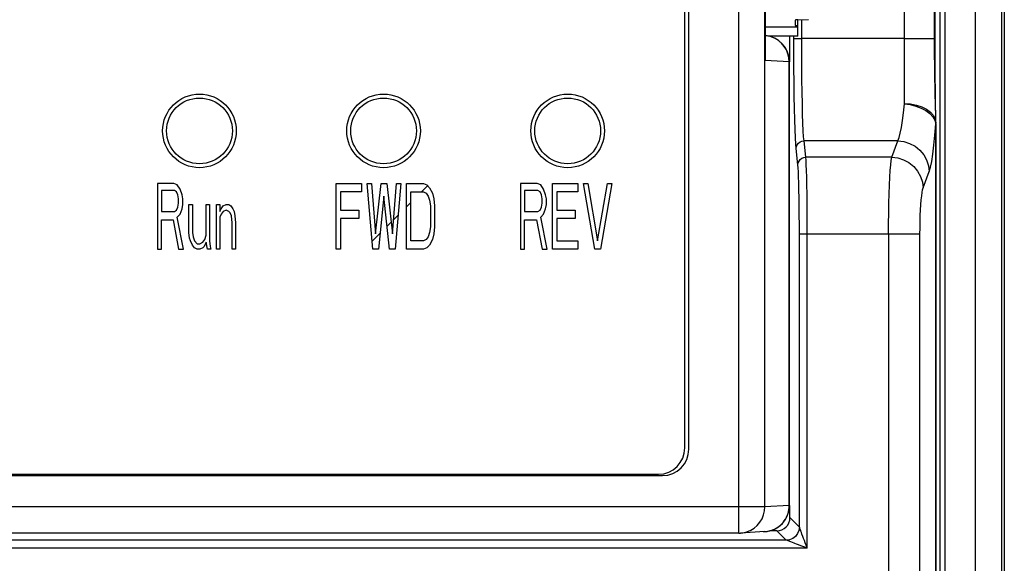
# Model space of a CAD drawing. Header units: millimetres. Extents: x -844 to -217, y -125 to 557.
# Tile 62 of 178: x -574 to -537, y 188 to 209. Entities that reach past the tile are written whole.
import ezdxf

# ---------------------------------------------------------------- set-up
doc = ezdxf.new("R2010")
doc.units = ezdxf.units.MM
doc.header["$LTSCALE"] = 23.1
doc.layers.add('R912005577_AM_0', color=7, linetype='CONTINUOUS')

msp = doc.modelspace()

# ---------------------------------------------------------------- linework, layer by layer
at = {"layer": 'R912005577_AM_0', "color": 7}
for p, q in [((-537.637, 137.384), (-537.637, 322.384)), ((-536.637, 138.384), (-536.637, 321.384)), ((-536.537, 242.884), (-536.537, 177.884)), ((-538.981, 157.614), (-538.981, 242.161)), ((-538.781, 157.614), (-538.781, 242.161)), ((-546.631, 189.573), (-546.631, 239.156)), ((-545.641, 190.573), (-545.641, 238.156)), ((-548.687, 192.814), (-548.687, 235.914)), ((-548.531, 192.763), (-548.531, 235.966)), ((-540.337, 205.889), (-540.337, 223.14)), ((-545.631, 221.386), (-545.631, 207.542)), ((-545.626, 221.217), (-545.626, 207.711)), ((-539.188, 208.376), (-539.188, 220.653)), ((-539.169, 208.376), (-539.169, 220.653)), ((-544.487, 209.078), (-544.487, 208.87)), ((-544.387, 209.085), (-543.987, 209.095)), ((-544.387, 208.464), (-544.387, 209.078)), ((-544.238, 208.376), (-544.238, 209.085)), ((-544.487, 208.808), (-545.626, 208.808)), ((-544.487, 208.87), (-544.387, 208.869)), ((-544.387, 208.809), (-544.487, 208.808)), ((-545.549, 208.473), (-545.626, 208.482)), ((-544.387, 208.464), (-545.511, 208.464)), ((-544.687, 207.485), (-544.687, 208.464)), ((-544.538, 208.376), (-544.538, 208.464)), ((-544.538, 208.376), (-544.238, 208.376)), ((-544.537, 207.801), (-544.538, 208.376)), ((-540.337, 208.376), (-544.238, 208.376)), ((-540.337, 208.376), (-539.188, 208.376)), ((-539.188, 208.376), (-539.169, 208.376)), ((-544.534, 207.245), (-544.537, 207.801)), ((-545.631, 207.542), (-545.626, 207.712)), ((-544.713, 207.485), (-545.631, 207.542)), ((-544.713, 207.485), (-544.704, 207.485)), ((-544.713, 190.631), (-544.713, 207.485)), ((-544.704, 190.631), (-544.704, 207.485)), ((-539.154, 206.232), (-539.156, 206.378)), ((-539.155, 205.884), (-539.158, 206.005)), ((-539.153, 206.097), (-539.154, 206.232)), ((-539.151, 205.969), (-539.153, 206.097)), ((-539.149, 205.85), (-539.151, 205.969)), ((-539.143, 205.455), (-539.155, 205.884)), ((-539.147, 205.739), (-539.149, 205.85)), ((-539.143, 205.509), (-539.147, 205.739)), ((-539.142, 205.432), (-539.143, 205.509)), ((-539.142, 205.38), (-539.143, 205.455)), ((-539.138, 205.201), (-539.14, 205.306)), ((-539.137, 205.169), (-539.138, 205.201)), ((-539.143, 157.664), (-539.143, 205.128)), ((-539.137, 205.131), (-539.137, 157.664)), ((-540.589, 204.484), (-544.151, 204.484)), ((-544.083, 203.862), (-544.151, 204.484)), ((-540.818, 203.862), (-540.589, 204.484)), ((-544.383, 203.57), (-544.451, 204.192)), ((-540.818, 203.862), (-544.083, 203.862)), ((-539.622, 202.695), (-539.393, 203.316)), ((-568.111, 202.864), (-568.737, 202.864)), ((-568.737, 202.864), (-568.737, 200.364)), ((-568.085, 202.598), (-568.581, 202.598)), ((-568.581, 202.598), (-568.581, 201.8)), ((-567.98, 202.811), (-568.111, 202.864)), ((-568.006, 202.545), (-568.085, 202.598)), ((-567.954, 202.439), (-568.006, 202.545)), ((-567.876, 202.652), (-567.98, 202.811)), ((-567.798, 202.439), (-567.876, 202.652)), ((-561.937, 202.864), (-560.976, 202.864)), ((-561.937, 200.364), (-561.937, 202.864)), ((-560.976, 202.545), (-561.777, 202.545)), ((-561.777, 202.545), (-561.777, 201.854)), ((-560.976, 202.864), (-560.976, 202.545)), ((-560.762, 202.864), (-560.602, 202.864)), ((-560.548, 200.364), (-560.762, 202.864)), ((-560.602, 202.864), (-560.441, 200.949)), ((-560.441, 200.949), (-560.228, 202.864)), ((-560.228, 202.864), (-560.014, 202.864)), ((-560.014, 202.864), (-559.8, 200.949)), ((-559.8, 200.949), (-559.64, 202.864)), ((-559.48, 202.864), (-559.694, 200.364)), ((-559.64, 202.864), (-559.48, 202.864)), ((-559.266, 202.864), (-558.625, 202.864)), ((-559.266, 200.364), (-559.266, 202.864)), ((-559.106, 202.545), (-558.625, 202.545)), ((-559.106, 200.683), (-559.106, 202.545)), ((-558.698, 202.545), (-558.462, 202.781)), ((-558.625, 202.864), (-558.491, 202.811)), ((-558.625, 202.545), (-558.518, 202.492)), ((-558.491, 202.811), (-558.385, 202.705)), ((-558.385, 202.705), (-558.278, 202.492)), ((-554.296, 202.864), (-554.937, 202.864)), ((-554.937, 202.864), (-554.937, 200.364)), ((-554.269, 202.598), (-554.777, 202.598)), ((-554.777, 202.598), (-554.777, 201.8)), ((-554.163, 202.811), (-554.296, 202.864)), ((-554.189, 202.545), (-554.269, 202.598)), ((-554.136, 202.439), (-554.189, 202.545)), ((-554.056, 202.652), (-554.163, 202.811)), ((-553.976, 202.439), (-554.056, 202.652)), ((-553.709, 202.864), (-552.747, 202.864)), ((-553.709, 200.364), (-553.709, 202.864)), ((-552.747, 202.545), (-553.548, 202.545)), ((-553.548, 202.545), (-553.548, 201.854)), ((-552.747, 202.864), (-552.747, 202.545)), ((-552.533, 202.864), (-552.373, 202.864)), ((-552.106, 200.364), (-552.533, 202.864)), ((-552.373, 202.864), (-551.999, 200.683)), ((-551.999, 200.683), (-551.625, 202.864)), ((-551.465, 202.864), (-551.892, 200.364)), ((-551.625, 202.864), (-551.465, 202.864)), ((-567.928, 202.279), (-567.954, 202.439)), ((-567.928, 202.12), (-567.928, 202.279)), ((-567.771, 202.279), (-567.798, 202.439)), ((-567.771, 202.066), (-567.771, 202.279)), ((-560.121, 202.386), (-560.335, 200.364)), ((-559.907, 200.364), (-560.121, 202.386)), ((-558.518, 202.492), (-558.438, 202.386)), ((-558.438, 202.386), (-558.385, 202.226)), ((-558.385, 202.226), (-558.358, 202.013)), ((-558.278, 202.492), (-558.224, 202.279)), ((-558.224, 202.279), (-558.198, 202.013)), ((-554.109, 202.279), (-554.136, 202.439)), ((-554.109, 202.12), (-554.109, 202.279)), ((-553.949, 202.279), (-553.976, 202.439)), ((-553.949, 202.066), (-553.949, 202.279)), ((-568.581, 201.8), (-568.085, 201.8)), ((-568.085, 201.8), (-568.006, 201.854)), ((-568.006, 201.854), (-567.954, 201.96)), ((-567.954, 201.96), (-567.928, 202.12)), ((-567.876, 201.694), (-567.798, 201.907)), ((-567.798, 201.907), (-567.771, 202.066)), ((-567.537, 202.066), (-567.406, 202.066)), ((-567.537, 201.003), (-567.537, 202.066)), ((-567.406, 202.066), (-567.406, 201.003)), ((-566.884, 202.066), (-566.753, 202.066)), ((-566.884, 200.896), (-566.884, 202.066)), ((-566.753, 202.066), (-566.753, 200.683)), ((-566.492, 202.066), (-566.362, 202.066)), ((-566.492, 200.364), (-566.492, 202.066)), ((-566.362, 202.066), (-566.362, 201.8)), ((-566.362, 201.8), (-566.31, 201.907)), ((-566.31, 201.907), (-566.231, 202.013)), ((-566.231, 201.8), (-566.31, 201.694)), ((-566.231, 202.013), (-566.127, 202.066)), ((-566.127, 201.854), (-566.231, 201.8)), ((-566.127, 202.066), (-566.023, 202.066)), ((-566.023, 201.8), (-566.127, 201.854)), ((-566.023, 202.066), (-565.944, 202.013)), ((-565.97, 201.747), (-566.023, 201.8)), ((-565.944, 202.013), (-565.866, 201.907)), ((-565.866, 201.907), (-565.814, 201.8)), ((-565.814, 201.8), (-565.788, 201.641)), ((-561.777, 201.854), (-561.083, 201.854)), ((-561.083, 201.854), (-561.083, 201.535)), ((-559.266, 201.977), (-559.106, 202.137)), ((-558.358, 202.013), (-558.358, 201.215)), ((-558.198, 202.013), (-558.198, 201.215)), ((-554.777, 201.8), (-554.269, 201.8)), ((-554.269, 201.8), (-554.189, 201.854)), ((-554.189, 201.854), (-554.136, 201.96)), ((-554.136, 201.96), (-554.109, 202.12)), ((-554.056, 201.694), (-553.976, 201.907)), ((-553.976, 201.907), (-553.949, 202.066)), ((-553.548, 201.854), (-552.854, 201.854)), ((-552.854, 201.854), (-552.854, 201.535)), ((-568.581, 201.481), (-568.137, 201.481)), ((-568.581, 200.364), (-568.581, 201.481)), ((-568.137, 201.481), (-567.928, 200.364)), ((-567.98, 201.588), (-567.876, 201.694)), ((-567.745, 200.364), (-567.98, 201.588)), ((-566.31, 201.694), (-566.362, 201.588)), ((-566.362, 201.588), (-566.362, 200.364)), ((-565.918, 201.641), (-565.97, 201.747)), ((-565.892, 201.375), (-565.918, 201.641)), ((-565.788, 201.641), (-565.761, 201.375)), ((-561.083, 201.535), (-561.777, 201.535)), ((-561.777, 201.535), (-561.777, 200.364)), ((-559.755, 201.487), (-559.583, 201.66)), ((-554.777, 201.481), (-554.323, 201.481)), ((-554.777, 200.364), (-554.777, 201.481)), ((-554.323, 201.481), (-554.109, 200.364)), ((-554.163, 201.588), (-554.056, 201.694)), ((-553.922, 200.364), (-554.163, 201.588)), ((-552.854, 201.535), (-553.548, 201.535)), ((-553.548, 201.535), (-553.548, 200.683)), ((-565.892, 200.364), (-565.892, 201.375)), ((-565.761, 201.375), (-565.761, 200.364)), ((-560, 201.243), (-559.85, 201.393)), ((-558.358, 201.215), (-558.385, 201.003)), ((-558.198, 201.215), (-558.224, 200.949)), ((-567.51, 200.79), (-567.537, 201.003)), ((-567.484, 200.683), (-567.51, 200.79)), ((-567.406, 200.524), (-567.484, 200.683)), ((-567.406, 201.003), (-567.38, 200.843)), ((-567.38, 200.843), (-567.328, 200.683)), ((-567.328, 200.683), (-567.223, 200.577)), ((-567.014, 200.63), (-566.936, 200.737)), ((-566.936, 200.737), (-566.884, 200.896)), ((-566.753, 200.683), (-566.727, 200.471)), ((-560.574, 200.669), (-560.27, 200.973)), ((-558.625, 200.683), (-559.106, 200.683)), ((-558.518, 200.737), (-558.625, 200.683)), ((-558.438, 200.843), (-558.518, 200.737)), ((-558.385, 201.003), (-558.438, 200.843)), ((-558.278, 200.737), (-558.385, 200.524)), ((-558.224, 200.949), (-558.278, 200.737)), ((-553.548, 200.683), (-552.747, 200.683)), ((-552.747, 200.683), (-552.747, 200.364)), ((-539.743, 200.943), (-544.328, 200.943)), ((-544.328, 189.805), (-544.328, 200.943)), ((-544.028, 189.005), (-544.028, 200.943)), ((-540.939, 200.943), (-540.939, 159.464)), ((-539.743, 159.464), (-539.743, 200.943)), ((-568.737, 200.364), (-568.581, 200.364)), ((-567.928, 200.364), (-567.745, 200.364)), ((-567.328, 200.418), (-567.406, 200.524)), ((-567.223, 200.364), (-567.328, 200.418)), ((-567.223, 200.577), (-567.119, 200.577)), ((-567.119, 200.364), (-567.223, 200.364)), ((-567.119, 200.577), (-567.014, 200.63)), ((-567.014, 200.418), (-567.119, 200.364)), ((-566.962, 200.471), (-567.014, 200.418)), ((-566.884, 200.63), (-566.962, 200.471)), ((-566.832, 200.364), (-566.884, 200.63)), ((-566.701, 200.364), (-566.832, 200.364)), ((-566.727, 200.471), (-566.701, 200.364)), ((-566.362, 200.364), (-566.492, 200.364)), ((-565.761, 200.364), (-565.892, 200.364)), ((-561.777, 200.364), (-561.937, 200.364)), ((-560.335, 200.364), (-560.548, 200.364)), ((-559.694, 200.364), (-559.907, 200.364)), ((-558.625, 200.364), (-559.266, 200.364)), ((-558.491, 200.418), (-558.625, 200.364)), ((-558.385, 200.524), (-558.491, 200.418)), ((-554.937, 200.364), (-554.777, 200.364)), ((-554.109, 200.364), (-553.922, 200.364)), ((-552.747, 200.364), (-553.709, 200.364)), ((-551.892, 200.364), (-552.106, 200.364)), ((-618.744, 191.763), (-549.531, 191.763)), ((-618.587, 191.814), (-549.687, 191.814)), ((-545.641, 190.573), (-622.634, 190.573)), ((-544.713, 190.631), (-545.641, 190.573)), ((-544.713, 190.631), (-544.704, 190.631)), ((-544.687, 190.164), (-544.687, 190.631)), ((-544.328, 189.805), (-544.687, 190.164)), ((-544.295, 189.717), (-544.325, 189.797)), ((-546.631, 189.573), (-621.644, 189.573)), ((-546.631, 189.573), (-546.575, 189.575)), ((-545.642, 189.633), (-546.569, 189.575)), ((-546.569, 189.575), (-546.475, 189.585)), ((-545.704, 189.631), (-545.642, 189.633)), ((-545.549, 189.643), (-545.473, 189.658)), ((-545.473, 189.658), (-545.398, 189.679)), ((-545.187, 189.664), (-545.458, 189.664)), ((-545.398, 189.679), (-545.325, 189.706)), ((-545.325, 189.706), (-545.255, 189.739)), ((-545.255, 189.739), (-545.187, 189.777)), ((-544.828, 189.305), (-545.187, 189.664)), ((-544.279, 189.674), (-544.295, 189.717)), ((-544.27, 189.651), (-544.279, 189.674)), ((-544.193, 189.444), (-544.229, 189.54)), ((-544.828, 189.305), (-623.446, 189.305)), ((-544.719, 189.265), (-544.758, 189.279)), ((-544.697, 189.256), (-544.719, 189.265)), ((-544.648, 189.238), (-544.697, 189.256)), ((-544.501, 189.183), (-544.533, 189.195)), ((-544.103, 189.204), (-544.136, 189.292)), ((-544.048, 189.057), (-544.103, 189.204)), ((-544.028, 189.005), (-544.048, 189.057)), ((-544.028, 189.005), (-624.246, 189.005))]:
    msp.add_line(p, q, dxfattribs=at)
for points in [[(-544.713, 207.485), (-544.725, 207.642), (-544.762, 207.794), (-544.821, 207.94), (-544.902, 208.073), (-545.003, 208.193), (-545.121, 208.295), (-545.254, 208.377), (-545.397, 208.437), (-545.549, 208.473)], [(-544.151, 204.484), (-544.166, 204.642), (-544.179, 204.867), (-544.192, 205.155), (-544.204, 205.5), (-544.214, 205.896), (-544.222, 206.337), (-544.229, 206.815), (-544.234, 207.32), (-544.237, 207.843), (-544.238, 208.376)], [(-539.158, 206.005), (-539.161, 206.133), (-539.163, 206.2), (-539.164, 206.269), (-539.166, 206.34), (-539.167, 206.414), (-539.169, 206.491), (-539.171, 206.571), (-539.172, 206.655), (-539.174, 206.742), (-539.175, 206.834), (-539.177, 206.93), (-539.178, 207.032), (-539.18, 207.138), (-539.181, 207.249), (-539.182, 207.367), (-539.184, 207.49), (-539.185, 207.62), (-539.186, 207.756), (-539.187, 207.9), (-539.187, 208.05), (-539.188, 208.209), (-539.188, 208.376)], [(-539.156, 206.378), (-539.158, 206.536), (-539.159, 206.62), (-539.16, 206.709), (-539.161, 206.802), (-539.162, 206.9), (-539.163, 207.002), (-539.164, 207.11), (-539.165, 207.224), (-539.166, 207.344), (-539.167, 207.47), (-539.167, 207.602), (-539.168, 207.742), (-539.168, 207.888), (-539.169, 208.043), (-539.169, 208.205), (-539.169, 208.376)], [(-545.631, 207.542), (-545.618, 207.651), (-545.618, 207.755), (-545.626, 207.835)], [(-544.451, 204.192), (-544.466, 204.364), (-544.479, 204.603), (-544.492, 204.913), (-544.503, 205.285), (-544.514, 205.712), (-544.522, 206.186), (-544.529, 206.701), (-544.534, 207.245)], [(-540.338, 205.89), (-540.114, 205.861), (-539.899, 205.806), (-539.699, 205.733), (-539.52, 205.641), (-539.371, 205.529), (-539.256, 205.404), (-539.179, 205.268), (-539.143, 205.128)], [(-540.337, 205.903), (-540.104, 205.889), (-539.88, 205.847), (-539.674, 205.779), (-539.492, 205.688)], [(-540.589, 204.484), (-540.54, 204.61), (-540.494, 204.781), (-540.45, 204.996), (-540.409, 205.253), (-540.372, 205.552), (-540.337, 205.889)], [(-539.492, 205.688), (-539.343, 205.576), (-539.232, 205.449), (-539.162, 205.312), (-539.137, 205.169)], [(-539.143, 205.128), (-539.14, 205.136), (-539.139, 205.144), (-539.138, 205.153), (-539.137, 205.161)], [(-539.139, 205.262), (-539.14, 205.326), (-539.142, 205.432)], [(-539.14, 205.306), (-539.141, 205.343), (-539.142, 205.38)], [(-539.137, 205.131), (-539.138, 205.182), (-539.138, 205.227), (-539.139, 205.262)], [(-539.393, 203.316), (-539.345, 203.481), (-539.299, 203.702), (-539.255, 203.983), (-539.214, 204.316), (-539.177, 204.697), (-539.143, 205.128)], [(-544.451, 204.192), (-544.441, 204.267), (-544.41, 204.337), (-544.363, 204.398), (-544.301, 204.444), (-544.229, 204.474), (-544.151, 204.484)], [(-540.589, 204.484), (-540.358, 204.457), (-540.137, 204.388), (-539.932, 204.279), (-539.752, 204.134), (-539.603, 203.958), (-539.491, 203.758), (-539.42, 203.541), (-539.393, 203.316)], [(-544.383, 203.57), (-544.372, 203.646), (-544.342, 203.716), (-544.294, 203.776), (-544.232, 203.822), (-544.16, 203.852), (-544.083, 203.862)], [(-544.028, 200.943), (-544.029, 201.343), (-544.031, 201.736), (-544.034, 202.115), (-544.038, 202.473), (-544.044, 202.803), (-544.05, 203.101), (-544.057, 203.359), (-544.065, 203.575), (-544.074, 203.744), (-544.083, 203.862)], [(-540.939, 200.943), (-540.937, 201.343), (-540.933, 201.736), (-540.926, 202.114), (-540.917, 202.472), (-540.905, 202.803), (-540.891, 203.1), (-540.875, 203.359), (-540.857, 203.575), (-540.838, 203.744), (-540.818, 203.862)], [(-540.818, 203.862), (-540.587, 203.836), (-540.366, 203.767), (-540.161, 203.657), (-539.981, 203.512), (-539.832, 203.336), (-539.72, 203.136), (-539.649, 202.92), (-539.622, 202.695)], [(-544.328, 200.943), (-544.329, 201.305), (-544.331, 201.654), (-544.334, 201.995), (-544.338, 202.318), (-544.344, 202.616), (-544.35, 202.884), (-544.357, 203.117), (-544.365, 203.311), (-544.374, 203.462), (-544.383, 203.57)], [(-539.743, 200.943), (-539.742, 201.185), (-539.738, 201.418), (-539.731, 201.645), (-539.721, 201.861), (-539.709, 202.059), (-539.695, 202.238), (-539.679, 202.393), (-539.661, 202.523), (-539.642, 202.623), (-539.622, 202.695)], [(-546.475, 189.585), (-546.324, 189.622), (-546.18, 189.682), (-546.047, 189.765), (-545.929, 189.867), (-545.828, 189.987), (-545.747, 190.121), (-545.688, 190.266), (-545.652, 190.418), (-545.641, 190.573)], [(-545.187, 189.777), (-545.123, 189.82), (-545.062, 189.869), (-545.004, 189.922), (-544.951, 189.98), (-544.902, 190.042), (-544.859, 190.108), (-544.821, 190.176), (-544.788, 190.248), (-544.761, 190.322), (-544.74, 190.397), (-544.725, 190.474), (-544.716, 190.552), (-544.713, 190.631)], [(-544.328, 189.805), (-544.345, 189.676), (-544.395, 189.555), (-544.475, 189.452), (-544.578, 189.372), (-544.699, 189.322), (-544.828, 189.305)], [(-544.325, 189.797), (-544.327, 189.802), (-544.328, 189.805)], [(-545.642, 189.633), (-545.626, 189.634), (-545.549, 189.643)], [(-544.229, 189.54), (-544.251, 189.598), (-544.27, 189.651)], [(-544.136, 189.292), (-544.166, 189.372), (-544.193, 189.444)], [(-544.758, 189.279), (-544.82, 189.302), (-544.825, 189.304), (-544.828, 189.305)], [(-544.533, 189.195), (-544.593, 189.217), (-544.648, 189.238)], [(-544.272, 189.097), (-544.356, 189.128), (-544.395, 189.143), (-544.432, 189.157), (-544.501, 189.183)], [(-544.028, 189.005), (-544.08, 189.025), (-544.272, 189.097)]]:
    msp.add_lwpolyline(points, dxfattribs=at)
for centre, radius in [((-567.137, 204.864), 1.4), ((-560.137, 204.864), 1.4), ((-553.137, 204.864), 1.4), ((-567.137, 204.864), 1.25), ((-560.137, 204.864), 1.25), ((-553.137, 204.864), 1.25)]:
    msp.add_circle(centre, radius, dxfattribs=at)
for centre, start, end in [((-545.704, 207.485), 0, 85.5433), ((-549.687, 192.814), 270, 360), ((-549.531, 192.763), 270, 360), ((-545.704, 190.631), 273.514, 360)]:
    msp.add_arc(centre, 1, start, end, dxfattribs=at)
for centre, major_axis, ratio, start_param, end_param in [((-544.287, 209.078), (0.2, 0), 0.043661, 2.094395, 3.141593), ((-545.187, 190.164), (-0.354, 0.354), 0.999315, 2.356537, 3.926648)]:
    msp.add_ellipse(centre, major_axis=major_axis, ratio=ratio, start_param=start_param, end_param=end_param, dxfattribs=at)

doc.saveas('drawing.dxf')
